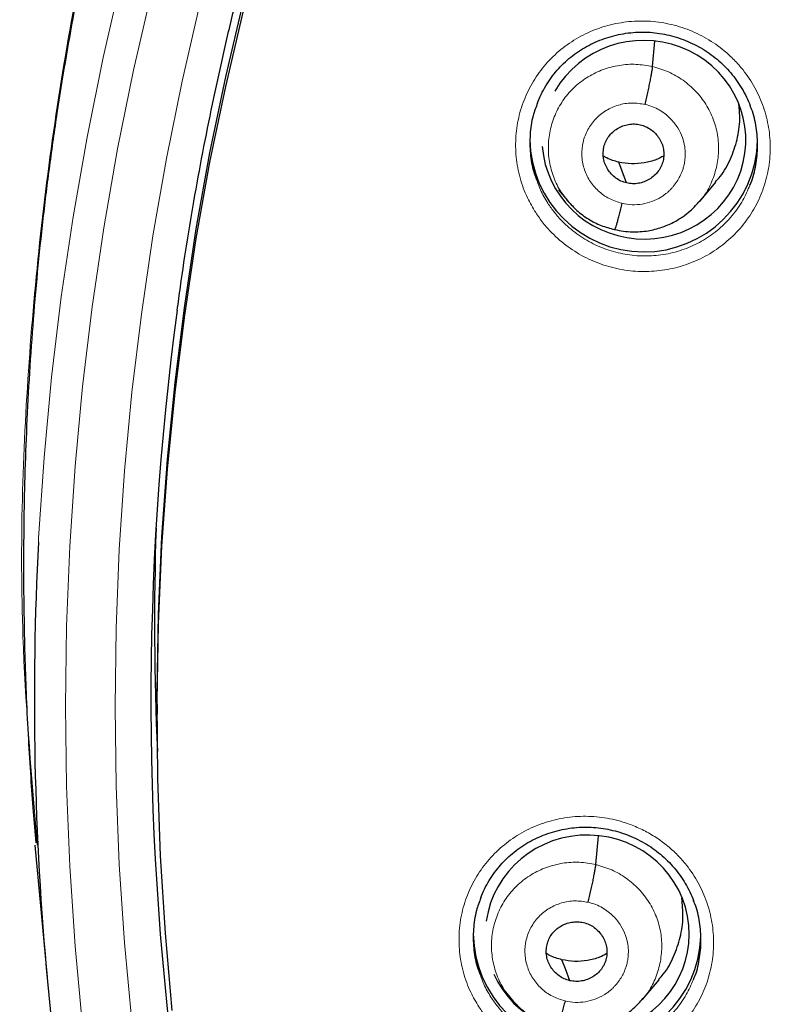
# Model space of a CAD drawing. Header units: millimetres. Extents: x 8 to 2230, y 12 to 2204.
# Tile 55 of 163: x 1030 to 1041, y 1868 to 1883. Entities that reach past the tile are written whole.
import ezdxf

# ---------------------------------------------------------------- set-up
doc = ezdxf.new("R2010")
doc.units = ezdxf.units.MM

msp = doc.modelspace()

# ---------------------------------------------------------------- linework, layer by layer
at = {"color": 7, "linetype": 'Continuous', "lineweight": 30}
for p, q in [((1039.015, 1882.107), (1039.049, 1882.486)), ((1039.712, 1880.087), (1039.957, 1880.38)), ((1037.608, 1880.269), (1037.742, 1880.106)), ((1037.735, 1880.115), (1037.751, 1880.098)), ((1037.754, 1880.1), (1037.746, 1880.11)), ((1038.447, 1879.673), (1038.442, 1879.672)), ((1031.618, 1872.583), (1031.618, 1872.44)), ((1029.813, 1870.686), (1029.827, 1870.482)), ((1038.167, 1870.192), (1038.205, 1870.621)), ((1029.794, 1870.48), (1029.975, 1868.508)), ((1038.865, 1868.178), (1039.11, 1868.472)), ((1036.802, 1868.306), (1036.892, 1868.197)), ((1036.885, 1868.206), (1036.901, 1868.189)), ((1036.904, 1868.192), (1036.896, 1868.201))]:
    msp.add_line(p, q, dxfattribs=at)
at = {"color": 252, "linetype": 'Continuous', "lineweight": 0}
for p, q in [((1037.773, 1880.075), (1037.754, 1880.1)), ((1038.442, 1879.672), (1038.298, 1879.72)), ((1036.924, 1868.166), (1036.904, 1868.192))]:
    msp.add_line(p, q, dxfattribs=at)
at = {"color": 252, "linetype": 'Continuous', "lineweight": 0, "flags": 128}
for points in [[(1029.846, 1875.008), (1029.849, 1875.065), (1029.93, 1876.27), (1030.042, 1877.472), (1030.187, 1878.671), (1030.364, 1879.866), (1030.572, 1881.056), (1030.812, 1882.241), (1031.083, 1883.419), (1031.386, 1884.589), (1031.72, 1885.751), (1032.085, 1886.904), (1032.48, 1888.048), (1032.906, 1889.181), (1033.362, 1890.302), (1033.848, 1891.412), (1034.363, 1892.509), (1034.907, 1893.592), (1035.48, 1894.66), (1036.081, 1895.714), (1036.71, 1896.752)], [(1031.535, 1883.219), (1031.266, 1882.053), (1031.028, 1880.88), (1030.822, 1879.701), (1030.647, 1878.518), (1030.504, 1877.331), (1030.393, 1876.14), (1030.313, 1874.947), (1030.265, 1873.752), (1030.249, 1872.557), (1030.265, 1871.361), (1030.313, 1870.167), (1030.393, 1868.974), (1030.504, 1867.783)], [(1031.241, 1867.849), (1031.132, 1869.021), (1031.053, 1870.195), (1031.006, 1871.37), (1030.99, 1872.547), (1031.006, 1873.723), (1031.053, 1874.899), (1031.132, 1876.073), (1031.241, 1877.245), (1031.382, 1878.413), (1031.554, 1879.578), (1031.757, 1880.737), (1031.991, 1881.891), (1032.255, 1883.039)]]:
    msp.add_lwpolyline(points, dxfattribs=at)
at = {"color": 7, "linetype": 'Continuous', "lineweight": 30, "flags": 128}
for points in [[(1031.618, 1872.583), (1031.618, 1872.775), (1031.639, 1873.931), (1031.69, 1875.087), (1031.772, 1876.24), (1031.885, 1877.392), (1032.029, 1878.539), (1032.203, 1879.683), (1032.407, 1880.822), (1032.642, 1881.955), (1032.907, 1883.082), (1033.202, 1884.201), (1033.527, 1885.313), (1033.881, 1886.416), (1034.265, 1887.509), (1034.677, 1888.593), (1035.118, 1889.665), (1035.588, 1890.725), (1036.086, 1891.773), (1036.612, 1892.808), (1037.165, 1893.829), (1037.745, 1894.836), (1038.352, 1895.827), (1038.985, 1896.802)], [(1031.844, 1868.014), (1031.741, 1869.166), (1031.669, 1870.32), (1031.628, 1871.476), (1031.618, 1872.632), (1031.639, 1873.788), (1031.69, 1874.944), (1031.772, 1876.097), (1031.885, 1877.248), (1032.029, 1878.396), (1032.203, 1879.54), (1032.407, 1880.679), (1032.642, 1881.812), (1032.907, 1882.939)], [(1038.627, 1880.37), (1038.561, 1880.544), (1038.509, 1880.681)], [(1037.778, 1868.458), (1037.712, 1868.633), (1037.661, 1868.771)]]:
    msp.add_lwpolyline(points, dxfattribs=at)
at = {"color": 7, "linetype": 'Continuous', "lineweight": 30}
for centre, radius, start, end in [((1038.882, 1881.041), 1.7, 180.8412, 358.7524), ((1075.137, 1872.642), 43.612, 172.3202, 188.0278), ((1075.131, 1873.804), 43.552, 178.1423, 182.5304), ((1075.094, 1872.651), 45.309, 177.0185, 193.633), ((1038.037, 1869.176), 1.7, 180.847, 358.0108)]:
    msp.add_arc(centre, radius, start, end, dxfattribs=at)
for centre, major_axis, ratio, start_param, end_param in [((1038.885, 1881.016), (1.518, -0.1), 0.974704, 6.121767, 8.979789), ((1038.885, 1881.016), (1.518, -0.1), 0.974704, 3.278063, 6.121767), ((1038.039, 1869.151), (1.521, 0.039), 0.974245, 0.06186, 2.982421), ((1038.039, 1869.151), (1.521, 0.039), 0.974245, 3.527836, 6.345046)]:
    msp.add_ellipse(centre, major_axis=major_axis, ratio=ratio, start_param=start_param, end_param=end_param, dxfattribs=at)
at = {"color": 252, "linetype": 'Continuous', "lineweight": 0}
for points, knots in [([(1076.776, 1920.944), (1075.384, 1920.909), (1072.6, 1920.839), (1068.457, 1920.275), (1064.38, 1919.38), (1060.399, 1918.128), (1056.547, 1916.537), (1052.853, 1914.618), (1049.346, 1912.385), (1046.054, 1909.857), (1043.003, 1907.054), (1040.216, 1903.996), (1037.715, 1900.709), (1035.521, 1897.217), (1033.649, 1893.549), (1032.114, 1889.732), (1030.931, 1885.798), (1030.102, 1881.776), (1029.653, 1877.699), (1029.535, 1873.988), (1029.732, 1871.656), (1029.813, 1870.686)], [0, 0, 0, 0, 0.0534409, 0.1068817, 0.1603226, 0.2137634, 0.2672043, 0.3206451, 0.374086, 0.4275268, 0.4809677, 0.5344086, 0.5878494, 0.6412903, 0.6947311, 0.748172, 0.8016128, 0.8550537, 0.9084945, 0.9619354, 1, 1, 1, 1]), ([(1037.269, 1879.927), (1037.226, 1880), (1037.129, 1880.164), (1037.028, 1880.444), (1036.969, 1880.756), (1036.966, 1881.073), (1037.015, 1881.385), (1037.118, 1881.683), (1037.269, 1881.96), (1037.467, 1882.207), (1037.703, 1882.419), (1037.974, 1882.586), (1038.269, 1882.708), (1038.581, 1882.778), (1038.902, 1882.797), (1039.223, 1882.76), (1039.533, 1882.673), (1039.825, 1882.534), (1040.057, 1882.373), (1040.234, 1882.21), (1040.393, 1882.03), (1040.548, 1881.796), (1040.677, 1881.505), (1040.755, 1881.197), (1040.78, 1880.881), (1040.75, 1880.567), (1040.667, 1880.262), (1040.533, 1879.976), (1040.353, 1879.716), (1040.13, 1879.492), (1039.872, 1879.306), (1039.585, 1879.167), (1039.278, 1879.077), (1038.959, 1879.04), (1038.637, 1879.055), (1038.322, 1879.124), (1038.022, 1879.243), (1037.747, 1879.41), (1037.535, 1879.593), (1037.378, 1879.768), (1037.306, 1879.874), (1037.269, 1879.927)], [0, 0, 0, 0, 0.021446, 0.0483, 0.075153, 0.101961, 0.128769, 0.155547, 0.182326, 0.209104, 0.235883, 0.262691, 0.289499, 0.316352, 0.343206, 0.370101, 0.396997, 0.423913, 0.450829, 0.467706, 0.484584, 0.511409, 0.538234, 0.56506, 0.591887, 0.618683, 0.645479, 0.672254, 0.699029, 0.725814, 0.752599, 0.77942, 0.806242, 0.833109, 0.859978, 0.886882, 0.913787, 0.940703, 0.967619, 0.983809, 1, 1, 1, 1]), ([(1037.746, 1880.11), (1037.713, 1880.15), (1037.626, 1880.254), (1037.532, 1880.452), (1037.465, 1880.69), (1037.451, 1880.937), (1037.484, 1881.181), (1037.563, 1881.415), (1037.686, 1881.629), (1037.851, 1881.814), (1038.05, 1881.963), (1038.275, 1882.071), (1038.517, 1882.133), (1038.769, 1882.152), (1038.933, 1882.122), (1039.015, 1882.107)], [0, 0, 0, 0, 0.050322, 0.129479, 0.208568, 0.287614, 0.366766, 0.445919, 0.524966, 0.604054, 0.683211, 0.762377, 0.841572, 0.920735, 1, 1, 1, 1]), ([(1039.015, 1882.107), (1039.096, 1882.084), (1039.256, 1882.037), (1039.473, 1881.909), (1039.662, 1881.745), (1039.816, 1881.549), (1039.927, 1881.327), (1039.992, 1881.088), (1040.007, 1880.841), (1039.974, 1880.597), (1039.893, 1880.365), (1039.805, 1880.195), (1039.732, 1880.117), (1039.715, 1880.099)], [0, 0, 0, 0, 0.097212, 0.194299, 0.291425, 0.388516, 0.485595, 0.58259, 0.679535, 0.776609, 0.873683, 0.970628, 1, 1, 1, 1]), ([(1038.555, 1880.066), (1038.491, 1880.087), (1038.362, 1880.127), (1038.197, 1880.248), (1038.067, 1880.403), (1037.982, 1880.586), (1037.949, 1880.784), (1037.968, 1880.983), (1038.04, 1881.17), (1038.158, 1881.333), (1038.315, 1881.459), (1038.501, 1881.54), (1038.702, 1881.574), (1038.836, 1881.553), (1038.903, 1881.543)], [0, 0, 0, 0, 0.083335, 0.166666, 0.249998, 0.333328, 0.416666, 0.5, 0.583337, 0.666671, 0.750002, 0.833334, 0.916665, 1, 1, 1, 1]), ([(1038.903, 1881.543), (1038.94, 1881.533), (1039.014, 1881.513), (1039.114, 1881.463), (1039.202, 1881.404), (1039.299, 1881.318), (1039.392, 1881.201), (1039.462, 1881.055), (1039.496, 1880.92), (1039.503, 1880.818), (1039.5, 1880.747), (1039.495, 1880.703), (1039.489, 1880.663), (1039.482, 1880.633), (1039.473, 1880.597), (1039.456, 1880.543), (1039.425, 1880.471), (1039.38, 1880.391), (1039.335, 1880.331), (1039.293, 1880.283), (1039.261, 1880.25), (1039.224, 1880.218), (1039.183, 1880.187), (1039.112, 1880.14), (1039.006, 1880.089), (1038.86, 1880.051), (1038.707, 1880.039), (1038.606, 1880.057), (1038.555, 1880.066)], [0, 0, 0, 0, 0.0482562, 0.0941128, 0.1377256, 0.1791204, 0.255047, 0.3220105, 0.3800303, 0.4290308, 0.4501716, 0.4690773, 0.4857513, 0.5001904, 0.5080041, 0.5323144, 0.5717367, 0.6064014, 0.6477006, 0.6660716, 0.685489, 0.7059531, 0.7274711, 0.7500552, 0.8114048, 0.8734997, 0.9363006, 1, 1, 1, 1]), ([(1037.291, 1880.401), (1037.306, 1880.356), (1037.345, 1880.239), (1037.41, 1880.133), (1037.45, 1880.068)], [0, 0, 0, 0, 0.385559, 1, 1, 1, 1]), ([(1037.45, 1880.068), (1037.483, 1880.021), (1037.548, 1879.927), (1037.688, 1879.769), (1037.877, 1879.606), (1038.123, 1879.455), (1038.392, 1879.349), (1038.673, 1879.286), (1038.961, 1879.273), (1039.246, 1879.306), (1039.521, 1879.386), (1039.778, 1879.51), (1040.009, 1879.676), (1040.207, 1879.877), (1040.365, 1880.099), (1040.435, 1880.261), (1040.468, 1880.338)], [0, 0, 0, 0, 0.046071, 0.092142, 0.16874, 0.245339, 0.321909, 0.398478, 0.474943, 0.551406, 0.627729, 0.704051, 0.78026, 0.856468, 0.93264, 1, 1, 1, 1]), ([(1036.42, 1868.067), (1036.378, 1868.139), (1036.282, 1868.301), (1036.183, 1868.579), (1036.124, 1868.889), (1036.12, 1869.204), (1036.17, 1869.515), (1036.272, 1869.812), (1036.424, 1870.088), (1036.621, 1870.334), (1036.858, 1870.545), (1037.128, 1870.712), (1037.424, 1870.833), (1037.737, 1870.903), (1038.058, 1870.921), (1038.379, 1870.884), (1038.655, 1870.806), (1038.884, 1870.705), (1039.07, 1870.598), (1039.239, 1870.473), (1039.39, 1870.335), (1039.548, 1870.155), (1039.703, 1869.922), (1039.832, 1869.633), (1039.909, 1869.326), (1039.934, 1869.011), (1039.904, 1868.698), (1039.822, 1868.395), (1039.688, 1868.11), (1039.507, 1867.851), (1039.284, 1867.627), (1039.026, 1867.443), (1038.739, 1867.304), (1038.431, 1867.214), (1038.112, 1867.177), (1037.79, 1867.193), (1037.475, 1867.262), (1037.208, 1867.368), (1036.991, 1867.492), (1036.818, 1867.618), (1036.664, 1867.758), (1036.53, 1867.907), (1036.457, 1868.014), (1036.42, 1868.067)], [0, 0, 0, 0, 0.020988, 0.047796, 0.074605, 0.101383, 0.12816, 0.154936, 0.181712, 0.208515, 0.235318, 0.262167, 0.289015, 0.315907, 0.342798, 0.369712, 0.396625, 0.414554, 0.432541, 0.45047, 0.467314, 0.484159, 0.510948, 0.537736, 0.564525, 0.591315, 0.618088, 0.644862, 0.671643, 0.698425, 0.725241, 0.752058, 0.778921, 0.805784, 0.832685, 0.859586, 0.8865, 0.913414, 0.931338, 0.949318, 0.967242, 0.983621, 1, 1, 1, 1]), ([(1036.896, 1868.201), (1036.863, 1868.241), (1036.777, 1868.344), (1036.683, 1868.541), (1036.617, 1868.779), (1036.602, 1869.025), (1036.635, 1869.269), (1036.715, 1869.502), (1036.838, 1869.715), (1037.003, 1869.9), (1037.202, 1870.048), (1037.427, 1870.156), (1037.669, 1870.218), (1037.92, 1870.236), (1038.084, 1870.206), (1038.167, 1870.192)], [0, 0, 0, 0, 0.049685, 0.128895, 0.208036, 0.287134, 0.366338, 0.445545, 0.524647, 0.603789, 0.682999, 0.762218, 0.841466, 0.920681, 1, 1, 1, 1]), ([(1038.167, 1870.192), (1038.247, 1870.168), (1038.407, 1870.122), (1038.624, 1869.994), (1038.813, 1869.831), (1038.967, 1869.634), (1039.078, 1869.413), (1039.144, 1869.174), (1039.158, 1868.929), (1039.125, 1868.684), (1039.044, 1868.453), (1038.956, 1868.285), (1038.884, 1868.207), (1038.868, 1868.19)], [0, 0, 0, 0, 0.097309, 0.194493, 0.291718, 0.388905, 0.486082, 0.583173, 0.680212, 0.777382, 0.874554, 0.971598, 1, 1, 1, 1]), ([(1037.707, 1868.156), (1037.642, 1868.176), (1037.513, 1868.217), (1037.348, 1868.337), (1037.218, 1868.491), (1037.134, 1868.674), (1037.1, 1868.872), (1037.12, 1869.07), (1037.191, 1869.257), (1037.309, 1869.419), (1037.467, 1869.545), (1037.652, 1869.626), (1037.854, 1869.66), (1037.987, 1869.639), (1038.054, 1869.629)], [0, 0, 0, 0, 0.083335, 0.166665, 0.249997, 0.333327, 0.416665, 0.499999, 0.583336, 0.666671, 0.750001, 0.833334, 0.916665, 1, 1, 1, 1]), ([(1038.054, 1869.629), (1038.092, 1869.618), (1038.165, 1869.599), (1038.265, 1869.549), (1038.353, 1869.49), (1038.45, 1869.404), (1038.543, 1869.288), (1038.613, 1869.142), (1038.647, 1869.007), (1038.654, 1868.905), (1038.651, 1868.835), (1038.647, 1868.79), (1038.64, 1868.751), (1038.634, 1868.721), (1038.624, 1868.685), (1038.607, 1868.631), (1038.576, 1868.559), (1038.531, 1868.479), (1038.486, 1868.419), (1038.445, 1868.372), (1038.412, 1868.339), (1038.375, 1868.307), (1038.334, 1868.275), (1038.263, 1868.229), (1038.157, 1868.178), (1038.011, 1868.14), (1037.858, 1868.128), (1037.757, 1868.146), (1037.707, 1868.156)], [0, 0, 0, 0, 0.04826, 0.09412, 0.137736, 0.179133, 0.255063, 0.322028, 0.380047, 0.429044, 0.450182, 0.469084, 0.485754, 0.500189, 0.508028, 0.532363, 0.571792, 0.606453, 0.647741, 0.666106, 0.685516, 0.705973, 0.727481, 0.750055, 0.811497, 0.873621, 0.936391, 1, 1, 1, 1]), ([(1036.445, 1868.54), (1036.46, 1868.495), (1036.499, 1868.38), (1036.563, 1868.276), (1036.601, 1868.212)], [0, 0, 0, 0, 0.392572, 1, 1, 1, 1]), ([(1036.601, 1868.212), (1036.634, 1868.164), (1036.7, 1868.069), (1036.841, 1867.911), (1037.03, 1867.747), (1037.276, 1867.597), (1037.544, 1867.49), (1037.732, 1867.449), (1037.922, 1867.423), (1038.115, 1867.414), (1038.4, 1867.447), (1038.675, 1867.527), (1038.932, 1867.65), (1039.163, 1867.815), (1039.362, 1868.016), (1039.521, 1868.237), (1039.591, 1868.4), (1039.624, 1868.477)], [0, 0, 0, 0, 0.046487, 0.092974, 0.169307, 0.24564, 0.321966, 0.398293, 0.398477, 0.474851, 0.551224, 0.627487, 0.70375, 0.779872, 0.855993, 0.932005, 1, 1, 1, 1])]:
    msp.add_open_spline(points, degree=3, knots=knots, dxfattribs=at)
at = {"color": 7, "linetype": 'Continuous', "lineweight": 30}
for points, knots in [([(1076.776, 1920.958), (1076.605, 1920.959), (1076, 1920.963), (1074.969, 1920.931), (1073.693, 1920.865), (1072.443, 1920.764), (1071.228, 1920.635), (1070.048, 1920.479), (1068.903, 1920.299), (1067.786, 1920.097), (1066.631, 1919.86), (1065.442, 1919.587), (1064.226, 1919.273), (1063.051, 1918.938), (1061.919, 1918.585), (1060.828, 1918.216), (1059.748, 1917.823), (1058.682, 1917.407), (1057.634, 1916.968), (1056.633, 1916.522), (1055.679, 1916.071), (1054.772, 1915.618), (1053.911, 1915.164), (1053.069, 1914.699), (1052.248, 1914.224), (1051.452, 1913.74), (1050.705, 1913.266), (1050.007, 1912.804), (1049.264, 1912.293), (1048.476, 1911.726), (1047.64, 1911.096), (1046.843, 1910.467), (1046.084, 1909.84), (1045.366, 1909.221), (1044.686, 1908.611), (1044.043, 1908.012), (1043.433, 1907.421), (1042.85, 1906.836), (1042.294, 1906.258), (1041.764, 1905.689), (1041.255, 1905.124), (1040.754, 1904.549), (1040.248, 1903.947), (1039.733, 1903.313), (1039.21, 1902.645), (1038.681, 1901.942), (1038.148, 1901.204), (1037.612, 1900.429), (1037.074, 1899.617), (1036.539, 1898.773), (1036.01, 1897.895), (1035.488, 1896.983), (1034.971, 1896.033), (1034.429, 1894.979), (1033.872, 1893.821), (1033.311, 1892.564), (1032.784, 1891.283), (1032.293, 1889.981), (1031.839, 1888.66), (1031.414, 1887.29), (1031.023, 1885.87), (1030.671, 1884.402), (1030.367, 1882.918), (1030.154, 1881.657), (1030.008, 1880.628), (1029.91, 1879.834), (1029.827, 1879.037), (1029.758, 1878.237), (1029.703, 1877.439), (1029.664, 1876.658), (1029.638, 1875.904), (1029.625, 1875.187), (1029.622, 1874.508), (1029.629, 1873.867), (1029.643, 1873.262), (1029.664, 1872.666), (1029.693, 1872.081), (1029.728, 1871.514), (1029.766, 1870.999), (1029.794, 1870.673), (1029.808, 1870.518)], [0, 0, 0, 0, 0.006544, 0.023188, 0.039523, 0.055546, 0.071256, 0.086381, 0.101201, 0.115716, 0.129924, 0.146436, 0.162509, 0.178141, 0.193331, 0.208079, 0.222382, 0.237481, 0.252054, 0.266105, 0.279635, 0.292647, 0.305143, 0.317126, 0.329717, 0.341695, 0.353066, 0.363834, 0.374004, 0.387878, 0.401352, 0.414431, 0.427118, 0.439415, 0.451115, 0.462443, 0.473398, 0.483983, 0.494402, 0.504436, 0.514088, 0.523822, 0.533964, 0.544517, 0.555482, 0.566837, 0.578605, 0.59079, 0.603391, 0.616412, 0.629609, 0.643212, 0.657223, 0.67164, 0.689316, 0.707215, 0.725199, 0.743263, 0.761405, 0.77962, 0.799171, 0.818799, 0.838501, 0.858276, 0.868662, 0.879068, 0.889493, 0.899937, 0.9104, 0.920692, 0.930493, 0.939797, 0.948606, 0.95692, 0.964741, 0.97207, 0.980075, 0.987398, 0.994039, 1, 1, 1, 1]), ([(1031.918, 1878.468), (1031.934, 1878.584), (1031.981, 1878.945), (1032.074, 1879.549), (1032.197, 1880.278), (1032.333, 1881.005), (1032.481, 1881.73), (1032.641, 1882.452), (1032.814, 1883.171), (1032.998, 1883.888), (1033.195, 1884.602), (1033.404, 1885.312), (1033.625, 1886.018), (1033.858, 1886.721), (1034.102, 1887.421), (1034.359, 1888.115), (1034.627, 1888.806), (1034.907, 1889.492), (1035.199, 1890.174), (1035.502, 1890.851), (1035.816, 1891.522), (1036.142, 1892.189), (1036.479, 1892.85), (1036.827, 1893.505), (1037.187, 1894.155), (1037.557, 1894.798), (1037.938, 1895.436), (1038.33, 1896.067), (1038.733, 1896.692), (1039.146, 1897.31), (1039.569, 1897.921), (1040.003, 1898.525), (1040.447, 1899.122), (1040.901, 1899.712), (1041.365, 1900.294), (1041.839, 1900.869), (1042.323, 1901.435), (1042.816, 1901.994), (1043.318, 1902.545), (1043.83, 1903.087), (1044.351, 1903.621), (1044.88, 1904.146), (1045.419, 1904.663), (1045.966, 1905.171), (1046.522, 1905.669), (1047.087, 1906.159), (1047.659, 1906.639), (1048.24, 1907.11), (1048.828, 1907.571), (1049.424, 1908.023), (1050.028, 1908.465), (1050.639, 1908.897), (1051.257, 1909.319), (1051.883, 1909.73), (1052.515, 1910.132), (1053.154, 1910.523), (1053.8, 1910.903), (1054.452, 1911.273), (1055.11, 1911.633), (1055.774, 1911.981), (1056.444, 1912.319), (1057.12, 1912.645), (1057.801, 1912.961), (1058.487, 1913.265), (1059.179, 1913.558), (1059.875, 1913.84), (1060.576, 1914.11), (1061.281, 1914.369), (1061.991, 1914.616), (1062.705, 1914.852), (1063.423, 1915.076), (1064.144, 1915.288), (1064.869, 1915.489), (1065.597, 1915.677), (1066.328, 1915.854), (1067.062, 1916.018), (1067.799, 1916.171), (1068.539, 1916.312), (1069.28, 1916.44), (1070.024, 1916.556), (1070.77, 1916.661), (1071.517, 1916.753), (1072.266, 1916.832), (1073.016, 1916.9), (1073.766, 1916.955), (1074.518, 1916.998), (1075.271, 1917.029), (1076.023, 1917.048), (1076.525, 1917.05), (1076.776, 1917.051)], [0, 0, 0, 0, 0.005519, 0.017085, 0.028651, 0.040217, 0.051783, 0.063348, 0.074914, 0.08648, 0.098046, 0.109611, 0.121177, 0.132742, 0.144308, 0.155873, 0.167439, 0.179004, 0.19057, 0.202135, 0.2137, 0.225265, 0.236831, 0.248396, 0.259961, 0.271526, 0.283091, 0.294656, 0.306221, 0.317785, 0.32935, 0.340915, 0.352479, 0.364044, 0.375609, 0.387173, 0.398737, 0.410302, 0.421866, 0.43343, 0.444994, 0.456558, 0.468122, 0.479686, 0.49125, 0.502814, 0.514378, 0.525942, 0.537505, 0.549069, 0.560633, 0.572196, 0.58376, 0.595323, 0.606886, 0.61845, 0.630013, 0.641576, 0.653139, 0.664703, 0.676266, 0.687829, 0.699392, 0.710955, 0.722517, 0.73408, 0.745643, 0.757206, 0.768769, 0.780331, 0.791894, 0.803457, 0.815019, 0.826582, 0.838144, 0.849707, 0.861269, 0.872832, 0.884394, 0.895957, 0.907519, 0.919082, 0.930644, 0.942206, 0.953769, 0.965331, 0.976893, 0.988456, 1, 1, 1, 1]), ([(1037.295, 1881.564), (1037.299, 1881.574), (1037.318, 1881.629), (1037.365, 1881.725), (1037.436, 1881.851), (1037.519, 1881.97), (1037.61, 1882.08), (1037.71, 1882.181), (1037.819, 1882.272), (1037.935, 1882.353), (1038.06, 1882.426), (1038.191, 1882.488), (1038.328, 1882.54), (1038.47, 1882.579), (1038.614, 1882.607), (1038.759, 1882.622), (1038.904, 1882.625), (1039.048, 1882.615), (1039.191, 1882.593), (1039.333, 1882.559), (1039.471, 1882.513), (1039.607, 1882.456), (1039.737, 1882.387), (1039.861, 1882.308), (1039.977, 1882.219), (1040.084, 1882.122), (1040.182, 1882.016), (1040.27, 1881.902), (1040.349, 1881.781), (1040.416, 1881.653), (1040.457, 1881.565), (1040.473, 1881.518), (1040.473, 1881.517)], [0, 0, 0, 0, 0.007367, 0.043365, 0.079376, 0.115163, 0.150562, 0.185471, 0.220115, 0.255108, 0.290486, 0.326156, 0.362002, 0.397889, 0.433658, 0.469205, 0.504463, 0.539347, 0.574314, 0.609557, 0.64503, 0.680661, 0.716366, 0.752025, 0.787553, 0.822889, 0.857946, 0.892873, 0.928095, 0.963571, 0.999224, 1, 1, 1, 1]), ([(1038.903, 1881.543), (1038.909, 1881.572), (1038.923, 1881.631), (1038.943, 1881.72), (1038.961, 1881.806), (1038.978, 1881.886), (1038.992, 1881.959), (1039.003, 1882.022), (1039.012, 1882.074), (1039.014, 1882.096), (1039.015, 1882.107)], [0, 0, 0, 0, 0.125612, 0.250397, 0.375215, 0.500218, 0.625206, 0.749965, 0.874625, 1, 1, 1, 1]), ([(1037.297, 1881.566), (1037.273, 1881.502), (1037.215, 1881.35), (1037.179, 1881.094), (1037.183, 1880.811), (1037.221, 1880.577), (1037.273, 1880.445), (1037.291, 1880.401)], [0, 0, 0, 0, 0.173195, 0.409324, 0.645454, 0.882006, 1, 1, 1, 1]), ([(1039.952, 1880.385), (1039.976, 1880.411), (1040.07, 1880.512), (1040.184, 1880.728), (1040.283, 1881.017), (1040.326, 1881.294), (1040.309, 1881.469), (1040.302, 1881.542)], [0, 0, 0, 0, 0.085423, 0.331439, 0.577785, 0.82413, 1, 1, 1, 1]), ([(1040.468, 1880.338), (1040.472, 1880.347), (1040.517, 1880.442), (1040.56, 1880.638), (1040.591, 1880.918), (1040.565, 1881.2), (1040.524, 1881.403), (1040.478, 1881.503), (1040.471, 1881.518)], [0, 0, 0, 0, 0.026967, 0.260267, 0.493567, 0.727145, 0.960724, 1, 1, 1, 1]), ([(1038.627, 1880.37), (1038.598, 1880.378), (1038.541, 1880.395), (1038.439, 1880.457), (1038.337, 1880.567), (1038.27, 1880.733), (1038.276, 1880.911), (1038.35, 1881.073), (1038.484, 1881.192), (1038.624, 1881.244), (1038.743, 1881.255), (1038.802, 1881.244), (1038.831, 1881.239)], [0, 0, 0, 0, 0.062837, 0.125545, 0.250843, 0.37553, 0.499999, 0.624469, 0.749157, 0.874455, 0.937163, 1, 1, 1, 1]), ([(1038.831, 1881.239), (1038.86, 1881.231), (1038.917, 1881.214), (1038.993, 1881.167), (1039.06, 1881.108), (1039.114, 1881.038), (1039.155, 1880.959), (1039.179, 1880.875), (1039.185, 1880.787), (1039.173, 1880.7), (1039.145, 1880.617), (1039.101, 1880.542), (1039.041, 1880.477), (1038.97, 1880.424), (1038.89, 1880.385), (1038.804, 1880.362), (1038.715, 1880.354), (1038.656, 1880.365), (1038.627, 1880.37)], [0, 0, 0, 0, 0.062618, 0.125107, 0.187774, 0.25051, 0.313071, 0.375354, 0.437608, 0.499999, 0.562391, 0.624645, 0.686928, 0.74949, 0.812226, 0.874893, 0.937382, 1, 1, 1, 1]), ([(1038.509, 1880.681), (1038.447, 1880.697), (1038.367, 1880.718), (1038.298, 1880.761), (1038.283, 1880.77)], [0, 0, 0, 0, 0.781692, 1, 1, 1, 1]), ([(1039.18, 1880.772), (1039.144, 1880.754), (1039.053, 1880.706), (1038.89, 1880.666), (1038.698, 1880.648), (1038.572, 1880.67), (1038.509, 1880.681)], [0, 0, 0, 0, 0.173744, 0.449496, 0.724465, 1, 1, 1, 1]), ([(1037.751, 1880.098), (1037.794, 1880.05), (1037.885, 1879.949), (1038.053, 1879.828), (1038.242, 1879.728), (1038.379, 1879.693), (1038.448, 1879.676)], [0, 0, 0, 0, 0.230618, 0.488104, 0.744353, 1, 1, 1, 1]), ([(1038.448, 1879.675), (1038.492, 1879.665), (1038.578, 1879.647), (1038.707, 1879.638), (1038.829, 1879.641), (1038.978, 1879.659), (1039.146, 1879.701), (1039.319, 1879.775), (1039.459, 1879.859), (1039.569, 1879.945), (1039.652, 1880.024), (1039.696, 1880.076), (1039.715, 1880.099)], [0, 0, 0, 0, 0.096059, 0.187312, 0.274002, 0.356235, 0.507308, 0.640725, 0.756522, 0.854861, 0.935953, 1, 1, 1, 1]), ([(1038.555, 1880.066), (1038.548, 1880.038), (1038.535, 1879.98), (1038.515, 1879.901), (1038.496, 1879.83), (1038.48, 1879.769), (1038.466, 1879.722), (1038.455, 1879.689), (1038.45, 1879.68), (1038.448, 1879.676)], [0, 0, 0, 0, 0.145037, 0.290755, 0.436976, 0.58327, 0.729445, 0.875667, 1, 1, 1, 1]), ([(1036.449, 1869.694), (1036.453, 1869.705), (1036.473, 1869.761), (1036.521, 1869.858), (1036.592, 1869.984), (1036.675, 1870.102), (1036.766, 1870.212), (1036.866, 1870.312), (1036.975, 1870.402), (1037.092, 1870.484), (1037.216, 1870.556), (1037.348, 1870.618), (1037.485, 1870.669), (1037.627, 1870.708), (1037.771, 1870.735), (1037.916, 1870.75), (1038.061, 1870.752), (1038.205, 1870.742), (1038.348, 1870.72), (1038.489, 1870.686), (1038.628, 1870.641), (1038.763, 1870.583), (1038.893, 1870.515), (1039.017, 1870.436), (1039.133, 1870.347), (1039.24, 1870.25), (1039.338, 1870.144), (1039.426, 1870.031), (1039.504, 1869.911), (1039.571, 1869.784), (1039.613, 1869.695), (1039.628, 1869.648), (1039.629, 1869.647)], [0, 0, 0, 0, 0.008603, 0.04458, 0.080576, 0.116351, 0.151743, 0.186648, 0.221285, 0.256268, 0.29163, 0.327277, 0.363094, 0.398945, 0.434673, 0.470177, 0.505392, 0.540228, 0.575133, 0.610311, 0.645714, 0.681272, 0.716898, 0.752473, 0.787913, 0.82316, 0.858128, 0.892962, 0.928096, 0.963492, 0.999073, 1, 1, 1, 1]), ([(1038.054, 1869.629), (1038.061, 1869.658), (1038.074, 1869.717), (1038.094, 1869.805), (1038.112, 1869.891), (1038.129, 1869.971), (1038.143, 1870.044), (1038.154, 1870.107), (1038.163, 1870.159), (1038.165, 1870.181), (1038.167, 1870.192)], [0, 0, 0, 0, 0.1259564, 0.250848, 0.375597, 0.5004286, 0.6252132, 0.7498161, 0.8744457, 1, 1, 1, 1]), ([(1036.451, 1869.696), (1036.427, 1869.633), (1036.37, 1869.483), (1036.334, 1869.229), (1036.337, 1868.948), (1036.375, 1868.715), (1036.427, 1868.584), (1036.445, 1868.54)], [0, 0, 0, 0, 0.171407, 0.408437, 0.645467, 0.88277, 1, 1, 1, 1]), ([(1039.105, 1868.477), (1039.129, 1868.502), (1039.222, 1868.602), (1039.335, 1868.816), (1039.435, 1869.105), (1039.479, 1869.402), (1039.459, 1869.598), (1039.45, 1869.691)], [0, 0, 0, 0, 0.079148, 0.3138494, 0.5488613, 0.7838662, 1, 1, 1, 1]), ([(1039.624, 1868.477), (1039.628, 1868.486), (1039.673, 1868.579), (1039.715, 1868.773), (1039.746, 1869.052), (1039.72, 1869.332), (1039.679, 1869.534), (1039.633, 1869.634), (1039.626, 1869.648)], [0, 0, 0, 0, 0.024691, 0.258719, 0.492746, 0.726903, 0.96106, 1, 1, 1, 1]), ([(1037.778, 1868.458), (1037.749, 1868.467), (1037.692, 1868.483), (1037.616, 1868.53), (1037.549, 1868.589), (1037.495, 1868.659), (1037.454, 1868.738), (1037.43, 1868.822), (1037.424, 1868.91), (1037.436, 1868.996), (1037.464, 1869.079), (1037.509, 1869.155), (1037.568, 1869.219), (1037.639, 1869.272), (1037.719, 1869.31), (1037.805, 1869.333), (1037.895, 1869.341), (1037.953, 1869.331), (1037.982, 1869.326)], [0, 0, 0, 0, 0.062617, 0.125104, 0.18777, 0.250506, 0.313067, 0.375349, 0.4376, 0.499991, 0.562384, 0.624642, 0.686929, 0.749492, 0.812228, 0.874894, 0.937382, 1, 1, 1, 1]), ([(1037.982, 1869.326), (1038.011, 1869.317), (1038.068, 1869.301), (1038.145, 1869.254), (1038.211, 1869.195), (1038.266, 1869.125), (1038.306, 1869.046), (1038.33, 1868.962), (1038.336, 1868.874), (1038.324, 1868.788), (1038.296, 1868.705), (1038.252, 1868.63), (1038.192, 1868.565), (1038.121, 1868.512), (1038.041, 1868.474), (1037.955, 1868.451), (1037.866, 1868.443), (1037.807, 1868.453), (1037.778, 1868.458)], [0, 0, 0, 0, 0.062616, 0.125104, 0.18777, 0.250506, 0.313067, 0.375348, 0.437599, 0.49999, 0.562384, 0.624642, 0.686929, 0.749492, 0.812228, 0.874893, 0.937381, 1, 1, 1, 1]), ([(1037.661, 1868.771), (1037.598, 1868.787), (1037.517, 1868.808), (1037.447, 1868.852), (1037.431, 1868.862)], [0, 0, 0, 0, 0.767794, 1, 1, 1, 1]), ([(1038.331, 1868.862), (1038.296, 1868.843), (1038.204, 1868.795), (1038.041, 1868.755), (1037.85, 1868.737), (1037.724, 1868.76), (1037.661, 1868.771)], [0, 0, 0, 0, 0.174173, 0.449778, 0.724601, 1, 1, 1, 1]), ([(1036.901, 1868.189), (1036.944, 1868.141), (1037.035, 1868.04), (1037.203, 1867.918), (1037.393, 1867.819), (1037.531, 1867.783), (1037.599, 1867.766)], [0, 0, 0, 0, 0.230409, 0.487912, 0.744229, 1, 1, 1, 1]), ([(1037.599, 1867.765), (1037.643, 1867.756), (1037.729, 1867.737), (1037.858, 1867.728), (1037.98, 1867.731), (1038.13, 1867.749), (1038.298, 1867.792), (1038.471, 1867.865), (1038.611, 1867.95), (1038.721, 1868.035), (1038.804, 1868.115), (1038.848, 1868.167), (1038.868, 1868.19)], [0, 0, 0, 0, 0.095947, 0.187104, 0.273715, 0.355885, 0.506879, 0.640279, 0.756112, 0.85454, 0.935769, 1, 1, 1, 1]), ([(1037.707, 1868.156), (1037.7, 1868.127), (1037.686, 1868.07), (1037.666, 1867.991), (1037.648, 1867.92), (1037.631, 1867.859), (1037.617, 1867.812), (1037.606, 1867.779), (1037.601, 1867.77), (1037.599, 1867.766)], [0, 0, 0, 0, 0.144658, 0.290249, 0.436543, 0.583036, 0.729446, 0.875833, 1, 1, 1, 1])]:
    msp.add_open_spline(points, degree=3, knots=knots, dxfattribs=at)

doc.saveas('drawing.dxf')
